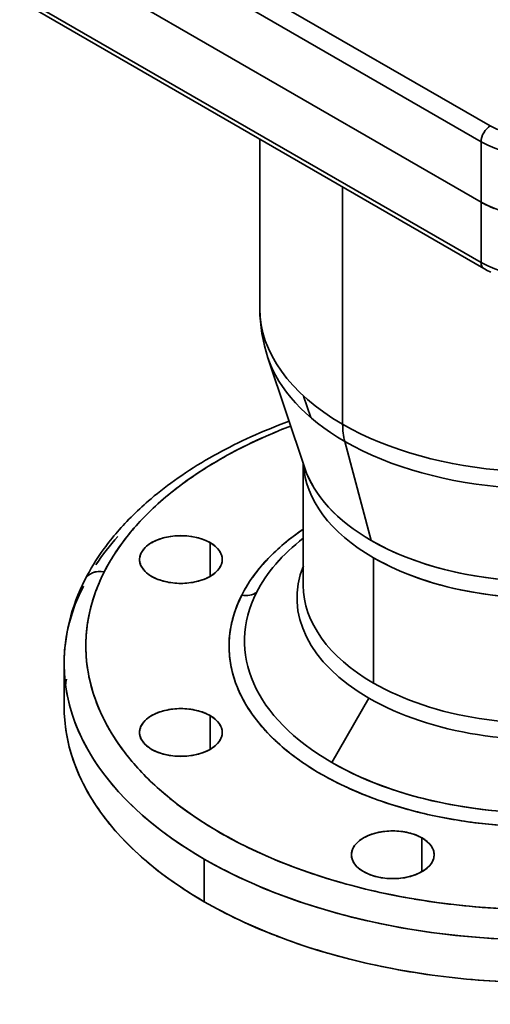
# Model space of a CAD drawing. Header units: inches. Extents: x 4039 to 5286, y 462 to 1855.
# Tile 20 of 26: x 4980 to 5088, y 1481 to 1708. Entities that reach past the tile are written whole.
import ezdxf

# ---------------------------------------------------------------- set-up
doc = ezdxf.new("R2010")
doc.units = ezdxf.units.IN
doc.header["$MEASUREMENT"] = 0

msp = doc.modelspace()

# ---------------------------------------------------------------- linework, layer by layer
at = {"color": 7, "lineweight": 35}
for p, q in [((4982.23, 1744.7), (5088.29, 1683.46)), ((4982.23, 1744.7), (5088.29, 1683.46)), ((4980.11, 1741.03), (5086.17, 1679.79)), ((5086.17, 1679.79), (4980.11, 1741.03)), ((4980.11, 1727.15), (5086.17, 1665.91)), ((5086.17, 1665.91), (4980.11, 1727.15)), ((5086.17, 1665.91), (4980.11, 1727.15)), ((4980.11, 1727.15), (5086.17, 1665.91)), ((4980.11, 1713.27), (5086.17, 1652.03)), ((5086.17, 1652.03), (4980.11, 1713.27)), ((4980.73, 1711.89), (5086.79, 1650.66)), ((5035.31, 1641.38), (5035.31, 1680.38)), ((5054.35, 1614.84), (5054.35, 1669.39)), ((5054.35, 1669.39), (5054.35, 1614.84)), ((5037.16, 1630.11), (5045.64, 1604.74)), ((5054.83, 1610.89), (5060.94, 1588.1)), ((5060.94, 1588.1), (5054.83, 1610.89)), ((5045.31, 1577.78), (5045.31, 1605.72)), ((5061.42, 1555.33), (5061.42, 1584.15)), ((5061.42, 1584.15), (5061.42, 1555.33))]:
    msp.add_line(p, q, dxfattribs=at)
at = {"color": 7, "lineweight": 35, "ltscale": 0.347011}
for p, q in [((5086.17, 1665.91), (5086.17, 1679.79)), ((5086.17, 1665.91), (5086.17, 1679.79)), ((5086.17, 1652.03), (5086.17, 1665.91)), ((5086.17, 1652.03), (5086.17, 1665.91))]:
    msp.add_line(p, q, dxfattribs=at)
at = {"color": 7, "lineweight": 35, "ltscale": 0.131152}
msp.add_line((5045.37, 1621.33), (5047.03, 1616.35), dxfattribs=at)
at = {"color": 7, "lineweight": 35, "ltscale": 0.000509}
msp.add_line((5071.89, 1607.63), (5071.87, 1607.63), dxfattribs=at)
at = {"color": 7, "lineweight": 35, "ltscale": 0.000518}
msp.add_line((5071.89, 1607.63), (5071.87, 1607.63), dxfattribs=at)
at = {"color": 7, "lineweight": 35, "ltscale": 0.00032}
msp.add_line((5024.32, 1605.68), (5024.33, 1605.69), dxfattribs=at)
at = {"color": 7, "lineweight": 35, "ltscale": 0.000105}
msp.add_line((5045.64, 1604.74), (5045.64, 1604.74), dxfattribs=at)
at = {"color": 7, "lineweight": 35, "ltscale": 0.193918}
for p, q in [((5023.88, 1579.85), (5023.88, 1587.61)), ((5023.88, 1587.61), (5023.88, 1579.85)), ((5023.88, 1540.08), (5023.88, 1547.84)), ((5023.88, 1547.84), (5023.88, 1540.08)), ((5072.59, 1511.96), (5072.59, 1519.72)), ((5072.59, 1519.72), (5072.59, 1511.96))]:
    msp.add_line(p, q, dxfattribs=at)
at = {"color": 7, "lineweight": 35, "ltscale": 0.244949}
for p, q in [((4990.31, 1549.96), (4990.31, 1559.76)), ((5022.53, 1505.06), (5022.53, 1514.86)), ((5022.53, 1514.86), (5022.53, 1505.06))]:
    msp.add_line(p, q, dxfattribs=at)
at = {"color": 7, "lineweight": 35, "ltscale": 0.426777}
for p, q in [((5060.39, 1551.85), (5051.85, 1537.06)), ((5051.85, 1537.06), (5060.39, 1551.85))]:
    msp.add_line(p, q, dxfattribs=at)
at = {"color": 7, "lineweight": 35}
for points in [[(5086.79, 1650.66), (5087.11, 1650.48), (5087.43, 1650.3), (5087.76, 1650.13), (5088.1, 1649.96), (5088.45, 1649.8)], [(4995.1, 1579.1), (4995.56, 1579.97), (4996.04, 1580.85), (4996.54, 1581.73), (4997.08, 1582.62), (4997.64, 1583.51), (4998.23, 1584.42), (4998.85, 1585.32), (4999.5, 1586.24), (4999.87, 1586.73), (5000.24, 1587.22), (5000.62, 1587.72), (5001, 1588.2), (5001.39, 1588.68), (5001.78, 1589.15), (5002.18, 1589.63), (5002.58, 1590.11), (5003, 1590.59), (5003.43, 1591.07), (5003.87, 1591.55), (5004.31, 1592.03), (5004.77, 1592.51), (5005.23, 1592.99), (5005.71, 1593.47), (5006.19, 1593.95), (5006.69, 1594.44), (5007.19, 1594.92), (5007.7, 1595.4), (5008.2, 1595.86), (5008.7, 1596.31), (5009.2, 1596.76), (5009.75, 1597.24), (5010.31, 1597.72), (5011.05, 1598.34), (5011.8, 1598.95), (5012.55, 1599.54), (5013.3, 1600.13), (5014.09, 1600.73), (5014.88, 1601.31), (5015.69, 1601.9), (5016.52, 1602.49), (5017.37, 1603.07), (5018.23, 1603.65), (5019.12, 1604.24), (5020.02, 1604.81), (5020.94, 1605.39), (5021.87, 1605.96), (5022.85, 1606.54), (5023.83, 1607.11), (5024.74, 1607.63), (5025.66, 1608.14), (5026.56, 1608.63), (5027.47, 1609.11), (5028.41, 1609.59), (5029.35, 1610.07), (5030.31, 1610.54), (5031.28, 1611.01), (5032.27, 1611.48), (5033.27, 1611.94), (5034.29, 1612.4), (5035.32, 1612.85), (5036.37, 1613.3), (5037.43, 1613.74), (5038.52, 1614.18), (5039.6, 1614.61), (5040.82, 1615.08), (5042.03, 1615.53)], [(5004.38, 1588.49), (5004, 1587.99), (5003.63, 1587.5), (5003.27, 1587), (5002.92, 1586.5), (5002.58, 1586), (5002.24, 1585.5), (5001.91, 1585), (5001.59, 1584.49), (5001.28, 1583.99), (5000.97, 1583.48), (5000.67, 1582.97), (5000.38, 1582.46), (5000.1, 1581.95), (4999.83, 1581.43), (4999.56, 1580.91)], [(4999.81, 1546.3), (5000.07, 1545.8), (5000.34, 1545.31), (5000.62, 1544.81), (5000.91, 1544.32), (5001.2, 1543.83), (5001.5, 1543.34), (5001.81, 1542.85), (5002.13, 1542.37), (5002.45, 1541.88), (5002.78, 1541.4), (5003.12, 1540.91), (5003.46, 1540.43)], [(5003.46, 1540.43), (5003.75, 1540.04), (5004.04, 1539.65), (5004.34, 1539.26), (5004.64, 1538.86), (5004.85, 1538.61), (5005.06, 1538.35), (5005.47, 1537.83), (5005.9, 1537.32), (5006.34, 1536.81), (5006.78, 1536.3), (5007.24, 1535.79), (5007.7, 1535.29), (5008.17, 1534.78)], [(5008.17, 1534.78), (5008.65, 1534.28), (5009.13, 1533.79), (5009.62, 1533.29), (5010.13, 1532.8), (5010.64, 1532.31), (5011.15, 1531.83), (5011.68, 1531.35), (5012.21, 1530.87), (5012.75, 1530.39), (5013.3, 1529.92), (5013.86, 1529.44)]]:
    msp.add_lwpolyline(points, dxfattribs=at)
for centre, radius, start, end in [((5097.35, 1699.28), 18.22, 240.1968, 248.5837), ((5096.27, 1683.45), 20.24, 240.0609, 244.708), ((5096.9, 1684.66), 21.61, 240.2202, 249.1226), ((5097.49, 1686.02), 23.09, 244.6966, 248.9536), ((5086.98, 1497.55), 125.08, 110.8767, 113.3284), ((5082.21, 1508.42), 113.21, 113.288, 117.7119), ((5075.54, 1521.08), 98.89, 117.7069, 122.2965), ((5068.62, 1532.03), 85.94, 122.2932, 127.0581), ((5061.8, 1541.06), 74.63, 127.0582, 131.9968), ((5055.39, 1548.18), 65.04, 131.9974, 137.0953), ((5049.59, 1553.58), 57.12, 137.098, 142.3272), ((5074.04, 1548.02), 51.46, 126.4211, 132.2871), ((5077.86, 1542.97), 57.8, 124.2732, 126.5), ((5014.24, 1580.96), 7.66, 119.6787, 130.5039), ((5015.54, 1578.7), 10.26, 110.8774, 119.7798), ((5016.5, 1576.26), 12.89, 103.3118, 110.9588), ((5017.01, 1574.18), 15.03, 96.4748, 103.3767), ((5017.16, 1572.99), 16.23, 89.9739, 96.5301), ((5017.17, 1572.99), 16.23, 83.4699, 90.0261), ((5017.32, 1574.18), 15.03, 76.6233, 83.5252), ((5017.83, 1576.26), 12.89, 69.0412, 76.6882), ((5018.78, 1578.7), 10.26, 60.2202, 69.1226), ((5020.09, 1580.96), 7.66, 49.4962, 60.3213), ((5010.93, 1583.72), 3.27, 160.7322, 179.8625), ((5011.62, 1583.47), 4, 143.8849, 160.5847), ((5012.82, 1582.6), 5.49, 130.3995, 143.9204), ((5021.51, 1582.6), 5.49, 36.0796, 49.6005), ((5022.71, 1583.47), 4, 19.4153, 36.1151), ((5023.4, 1583.72), 3.27, 0.1375, 19.2678), ((5068.72, 1553.87), 43.56, 132.2795, 138.6731), ((5041.08, 1553.63), 52.19, 145.4176, 146.3559), ((5010.93, 1583.74), 3.27, 180.1376, 199.2678), ((5011.62, 1583.99), 4, 199.4153, 216.1151), ((5022.71, 1583.99), 4, 323.8849, 340.5847), ((5023.4, 1583.74), 3.27, 340.7322, 359.8625), ((5063.84, 1558.16), 37.06, 138.6702, 145.5854), ((5036.2, 1562.22), 41.13, 152.9712, 160.9931), ((5012.82, 1584.87), 5.49, 216.0796, 229.6005), ((5014.24, 1586.51), 7.66, 229.4961, 240.3213), ((5020.09, 1586.51), 7.66, 299.6787, 310.5038), ((5021.51, 1584.87), 5.49, 310.3995, 323.9204), ((5015.54, 1588.76), 10.26, 240.2202, 249.1226), ((5016.5, 1591.21), 12.89, 249.0412, 256.6882), ((5017.01, 1593.29), 15.03, 256.6233, 263.5252), ((5017.16, 1594.48), 16.23, 263.4699, 270.0261), ((5017.17, 1594.48), 16.23, 269.9739, 276.5301), ((5017.32, 1593.29), 15.03, 276.4748, 283.3767), ((5017.83, 1591.21), 12.89, 283.3118, 290.9588), ((5018.78, 1588.76), 10.26, 290.8774, 299.7798), ((5059.66, 1561.02), 32, 145.5894, 152.9679), ((5032.63, 1563.46), 37.35, 161.0034, 169.8463), ((5056.3, 1562.74), 28.23, 152.9727, 160.9953), ((5053.86, 1563.58), 25.64, 161.0051, 169.8473), ((5030.64, 1563.83), 35.33, 169.8705, 179.3208), ((5052.5, 1563.84), 24.25, 169.8714, 179.3208), ((5030.52, 1563.85), 35.21, 179.3551, 189.068), ((5052.41, 1563.85), 24.17, 179.3549, 189.0669), ((5053.71, 1564.07), 25.49, 189.1009, 198.6693), ((5032.42, 1564.18), 37.13, 189.1024, 198.6716), ((5027.82, 1549.88), 37.52, 170.3169, 172.3666), ((5056.38, 1564.99), 28.31, 198.693, 207.7546), ((5036.31, 1565.51), 41.25, 198.6953, 207.7576), ((5060.28, 1567.05), 32.72, 207.7632, 216.0778), ((5027.27, 1549.98), 36.95, 180.0179, 189.7162), ((5016.5, 1536.49), 12.89, 103.3118, 110.9588), ((5017.01, 1534.41), 15.03, 96.4748, 103.3767), ((5017.16, 1533.22), 16.23, 89.9739, 96.5301), ((5017.17, 1533.22), 16.23, 83.4699, 90.0261), ((5017.32, 1534.41), 15.03, 76.6233, 83.5252), ((5017.83, 1536.49), 12.89, 69.0412, 76.6882), ((5012.82, 1542.83), 5.49, 130.3995, 143.9204), ((5014.24, 1541.19), 7.66, 119.6787, 130.5039), ((5015.54, 1538.93), 10.26, 110.8774, 119.7798), ((5018.78, 1538.93), 10.26, 60.2202, 69.1226), ((5020.09, 1541.19), 7.66, 49.4962, 60.3213), ((5021.51, 1542.83), 5.49, 36.0796, 49.6005), ((5065.16, 1570.59), 38.75, 216.0731, 223.541), ((5010.93, 1543.95), 3.27, 160.7322, 179.8625), ((5011.62, 1543.7), 4, 143.8849, 160.5847), ((5022.71, 1543.7), 4, 19.4153, 36.1151), ((5023.4, 1543.95), 3.27, 0.1375, 19.2678), ((5029.36, 1550.36), 39.08, 189.7469, 199.0902), ((5010.93, 1543.97), 3.27, 180.1375, 199.2678), ((5011.62, 1544.22), 4, 199.4153, 216.1151), ((5012.82, 1545.1), 5.49, 216.0796, 229.6005), ((5021.51, 1545.1), 5.49, 310.3995, 323.9204), ((5022.71, 1544.22), 4, 323.8849, 340.5847), ((5023.4, 1543.97), 3.27, 340.7322, 359.8625), ((5070.64, 1575.79), 46.31, 223.5279, 230.1587), ((5014.24, 1546.74), 7.66, 229.4961, 240.3213), ((5015.54, 1548.99), 10.26, 240.2202, 249.1226), ((5018.78, 1548.99), 10.26, 290.8774, 299.7798), ((5020.09, 1546.74), 7.66, 299.6787, 310.5038), ((5076.34, 1582.6), 55.19, 230.1421, 236.009), ((5033.39, 1551.77), 43.36, 199.1087, 207.8259), ((5016.5, 1551.44), 12.89, 249.0412, 256.6882), ((5017.01, 1553.52), 15.03, 256.6233, 263.5252), ((5017.16, 1554.71), 16.23, 263.4699, 270.0261), ((5017.17, 1554.71), 16.23, 269.9739, 276.5301), ((5017.32, 1553.52), 15.03, 276.4748, 283.3767), ((5017.83, 1551.44), 12.89, 283.3118, 290.9588), ((5081.87, 1590.76), 65.05, 235.992, 241.1946), ((5086.89, 1599.84), 75.42, 241.1789, 245.8194), ((5039.12, 1554.8), 49.83, 207.8309, 215.7751), ((5091.15, 1609.28), 85.78, 245.8058, 249.978), ((5065.39, 1591.17), 80.41, 230.1443, 236.0114), ((5094.53, 1618.5), 95.6, 249.9665, 253.7517), ((5097.01, 1626.95), 104.41, 253.7422, 257.2083), ((5046.15, 1559.85), 58.49, 215.7698, 222.9083), ((5073.44, 1603.06), 94.77, 235.9938, 241.1965), ((5098.67, 1634.19), 111.84, 257.2004, 260.4033), ((5099.66, 1639.99), 117.72, 260.3977, 263.4929), ((5100.15, 1644.23), 121.98, 263.488, 266.6125), ((5054.04, 1567.17), 69.26, 222.8947, 229.2722), ((5080.75, 1616.28), 109.88, 241.1804, 245.8209), ((5062.95, 1513.07), 7.66, 119.6787, 130.5039), ((5064.25, 1510.81), 10.26, 110.8774, 119.7798), ((5065.2, 1508.37), 12.89, 103.3118, 110.9588), ((5065.71, 1506.29), 15.03, 96.4748, 103.3767), ((5065.86, 1505.09), 16.23, 89.9739, 96.5301), ((5065.88, 1505.09), 16.23, 83.4699, 90.0261), ((5066.03, 1506.29), 15.03, 76.6233, 83.5252), ((5066.54, 1508.37), 12.89, 69.0412, 76.6882), ((5067.49, 1510.81), 10.26, 60.2202, 69.1226), ((5068.8, 1513.07), 7.66, 49.4962, 60.3213), ((5059.64, 1515.83), 3.27, 160.7322, 179.8624), ((5060.33, 1515.58), 4, 143.8849, 160.5847), ((5061.53, 1514.71), 5.49, 130.3995, 143.9204), ((5070.21, 1514.71), 5.49, 36.0796, 49.6005), ((5071.42, 1515.58), 4, 19.4153, 36.1151), ((5072.11, 1515.83), 3.27, 0.1375, 19.2678), ((5062.31, 1576.75), 81.92, 229.2609, 234.9633), ((5086.95, 1630.04), 124.97, 245.8069, 249.9792), ((5059.64, 1515.85), 3.27, 180.1375, 199.2678), ((5060.33, 1516.1), 4, 199.4153, 216.1151), ((5071.42, 1516.1), 4, 323.8849, 340.5847), ((5072.11, 1515.85), 3.27, 340.7322, 359.8624), ((5091.88, 1643.47), 139.27, 249.9674, 253.7526), ((5061.53, 1516.97), 5.49, 216.0796, 229.6005), ((5062.95, 1518.62), 7.66, 229.4961, 240.3213), ((5068.8, 1518.62), 7.66, 299.6787, 310.5038), ((5070.21, 1516.97), 5.49, 310.3995, 323.9204), ((5064.25, 1520.87), 10.26, 240.2202, 249.1226), ((5065.2, 1523.32), 12.89, 249.0412, 256.6882), ((5065.71, 1525.39), 15.03, 256.6233, 263.5252), ((5065.86, 1526.59), 16.23, 263.4699, 270.0261), ((5065.88, 1526.59), 16.23, 269.9739, 276.5301), ((5066.03, 1525.39), 15.03, 276.4748, 283.3767), ((5066.54, 1523.32), 12.89, 283.3118, 290.9588), ((5067.49, 1520.87), 10.26, 290.8774, 299.7798), ((5070.47, 1588.35), 96.1, 234.9493, 240.0754), ((5095.49, 1655.78), 152.11, 253.7428, 257.2089), ((5097.91, 1666.33), 162.93, 257.2009, 260.4038), ((5099.36, 1674.78), 171.51, 260.398, 263.4933), ((5078.09, 1601.53), 111.33, 240.0623, 244.7095), ((5100.08, 1680.95), 177.72, 263.4882, 266.6128), ((5084.8, 1615.67), 126.97, 244.6977, 248.9548), ((5090.33, 1629.98), 142.32, 248.9444, 252.8895), ((5094.57, 1643.65), 156.63, 252.8802, 256.5813), ((5097.5, 1655.82), 169.15, 256.573, 260.089), ((5099.25, 1665.72), 179.21, 260.0814, 263.4646), ((5100.08, 1672.72), 186.25, 263.4576, 266.7549)]:
    msp.add_arc(centre, radius, start, end, dxfattribs=at)
for centre, major_axis, ratio, start_param, end_param in [((5088.29, 1681.01), (-1.5, -2.6), 0.57735, 3.926991, 5.497787), ((5088.29, 1681.01), (-1.5, -2.6), 0.57735, 3.926991, 5.497787), ((5100.31, 1687.95), (20, 0), 0.57735, 3.926991, 5.497787), ((5100.31, 1687.95), (20, 0), 0.57735, 3.926991, 5.497787), ((5100.31, 1674.07), (20, 0), 0.57735, 3.926991, 5.497787), ((5100.31, 1674.07), (20, 0), 0.57735, 3.926991, 5.497787), ((5100.31, 1660.19), (20, 0), 0.57735, 3.926991, 5.497787), ((5088.29, 1653.25), (-1.5, -2.6), 0.57735, 5.497787, 6.283185), ((5088.29, 1653.25), (-1.5, -2.59), 0.577883, 5.496751, 6.282941), ((5100.31, 1660.19), (20, 0), 0.57735, 3.926991, 5.497787), ((5100.31, 1641.38), (65, 0), 0.57735, 3.141633, 3.926991), ((5100.31, 1641.38), (65, 0), 0.57735, 3.1416, 3.926991), ((5085.96, 1641.49), (50.64, 0.36), 0.831443, 3.135653, 3.406549), ((5100.31, 1637.15), (64.32, 0), 0.57735, 3.332216, 3.926991), ((5100.31, 1637.15), (64.32, 0), 0.57735, 3.332257, 3.926991), ((5100.31, 1563.85), (105, 0), 0.57735, 2.154952, 2.856194), ((5100.31, 1641.38), (65, 0), 0.57735, 3.926991, 5.258691), ((5068.49, 1623.01), (-10, -17.32), 0.57735, 5.497787, 5.759587), ((5100.31, 1641.38), (65, 0), 0.57735, 3.926991, 5.258692), ((5068.49, 1623.01), (-10, -17.32), 0.57735, 5.497787, 5.759587), ((5100.31, 1637.15), (64.32, 0), 0.57735, 3.926991, 5.265146), ((5100.31, 1637.15), (64.32, 0), 0.57735, 3.926991, 5.265147), ((5100.31, 1606.6), (55, 0), 0.57735, 3.171854, 3.926991), ((5100.31, 1606.6), (55, 0), 0.57735, 3.171862, 3.926991), ((5100.31, 1610.83), (55.68, 0), 0.57735, 3.332341, 3.926991), ((5100.31, 1610.83), (55.68, 0), 0.57735, 3.332216, 3.926991), ((5017.16, 1583.73), (9.5, 0), 0.57735, 0.785398, 3.926991), ((5100.31, 1563.85), (72.07, 0), 0.57735, 2.438962, 2.856194), ((5100.31, 1559.76), (110, 0), 0.57735, 2.66248, 2.774731), ((5017.16, 1583.73), (9.5, 0), 0.57735, 3.926991, 7.068583), ((5100.31, 1565.04), (68.54, 0), 0.57735, 2.502275, 2.856194), ((5100.31, 1565.04), (68.54, 0), 0.57735, 2.502291, 2.856194), ((5100.31, 1610.83), (55.68, 0), 0.57735, 3.926991, 5.377843), ((5100.31, 1610.83), (55.68, 0), 0.57735, 3.926991, 4.426991), ((5100.31, 1610.83), (55.68, 0), 0.57735, 4.426991, 5.377843), ((5100.31, 1606.6), (55, 0), 0.57735, 3.926991, 5.449049), ((5100.31, 1606.6), (55, 0), 0.57735, 3.926991, 4.426991), ((5100.31, 1606.6), (55, 0), 0.57735, 4.426991, 5.449027), ((5100.31, 1563.85), (105, 0), 0.57735, 2.856194, 4.426991), ((4999.56, 1576.83), (4.46, -2.26), 0.783529, 1.949499, 3.141478), ((4999.56, 1576.83), (4.46, -2.27), 0.783495, 1.949754, 3.141632), ((5100.31, 1574.9), (56.46, 0), 0.57735, 2.913346, 3.926991), ((5100.31, 1574.9), (56.46, 0), 0.57735, 2.913207, 3.926991), ((5091.18, 1559.49), (100.86, -0.46), 0.629896, 2.835056, 3.144483), ((5100.31, 1559.76), (110, 0), 0.57735, 2.856194, 3.926991), ((5100.31, 1565.04), (68.54, 0), 0.57735, 2.856194, 3.926991), ((5100.31, 1565.04), (68.54, 0), 0.57735, 2.856194, 3.926991), ((5031.16, 1579.64), (4.46, -2.27), 0.783469, 5.091306, 5.876704), ((5031.16, 1579.64), (4.46, -2.27), 0.783469, 5.091306, 5.876704), ((5100.31, 1577.79), (55, 0), 0.57735, 3.141572, 3.926991), ((5100.31, 1577.79), (55, 0), 0.57735, 3.141633, 3.926991), ((5100.31, 1563.85), (72.07, 0), 0.57735, 2.856194, 4.426991), ((5100.31, 1577.79), (55, 0), 0.57735, 3.926991, 5.997787), ((5100.31, 1577.79), (55, 0), 0.57735, 3.926991, 5.997787), ((5100.31, 1574.9), (56.46, 0), 0.57735, 3.926991, 5.997787), ((5100.31, 1574.9), (56.46, 0), 0.57735, 3.926991, 5.997787), ((5100.31, 1559.76), (110, 0), 0.57735, 3.123866, 3.926991), ((5100.31, 1565.04), (68.54, 0), 0.57735, 3.926991, 5.997787), ((5100.31, 1565.04), (68.54, 0), 0.57735, 4.426991, 5.997787), ((5100.31, 1563.85), (72.07, 0), 0.57735, 4.426991, 5.997787), ((5100.31, 1549.97), (110, 0), 0.57735, 3.141633, 3.926991), ((5017.16, 1543.96), (9.5, 0), 0.57735, 0.785398, 3.926991), ((5100.31, 1549.97), (110, 0), 0.57735, 3.926991, 6.283225), ((5017.16, 1543.96), (9.5, 0), 0.57735, 3.926991, 7.068583), ((5100.31, 1563.85), (105, 0), 0.57735, 4.426991, 5.997787), ((5100.31, 1559.76), (110, 0), 0.57735, 3.926991, 5.997787), ((5100.31, 1559.76), (110, 0), 0.57735, 4.426991, 5.997787), ((5100.31, 1565.04), (68.54, 0), 0.57735, 3.926991, 4.426991), ((5065.87, 1515.84), (9.5, 0), 0.57735, 0.785398, 3.926991), ((5065.87, 1515.84), (9.5, 0), 0.57735, 3.926991, 7.068583), ((5100.31, 1559.76), (110, 0), 0.57735, 3.926991, 4.426991)]:
    msp.add_ellipse(centre, major_axis=major_axis, ratio=ratio, start_param=start_param, end_param=end_param, dxfattribs=at)

doc.saveas('drawing.dxf')
